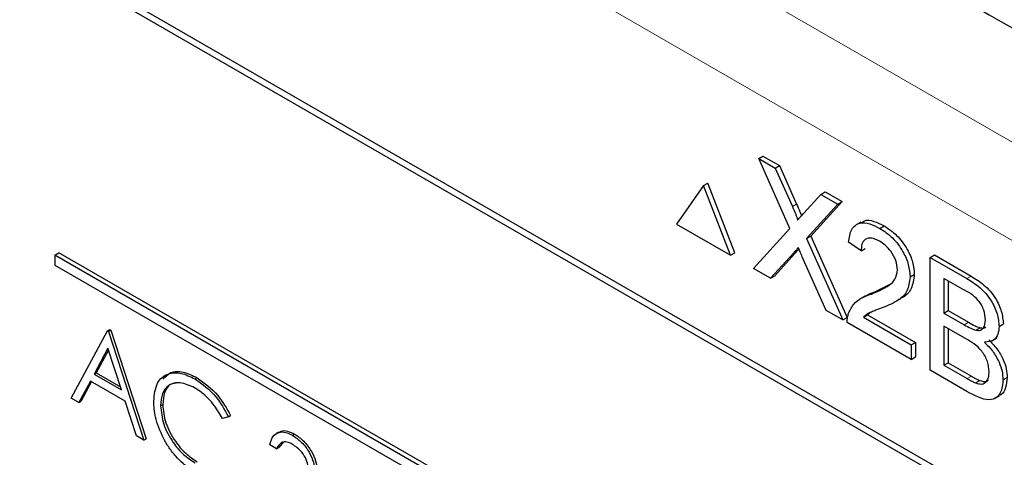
# Paper-space layout 'Blatt2' of a CAD drawing. Header units: millimetres. Extents: x 5 to 418, y 2 to 292.
# Tile 30 of 50: x 81.81 to 88.35, y 194.86 to 197.77. Entities that reach past the tile are written whole.
import ezdxf

# ---------------------------------------------------------------- set-up
doc = ezdxf.new("R2010")
doc.units = ezdxf.units.MM

psp = doc.layouts.new('Blatt2')

# ---------------------------------------------------------------- linework, layer by layer
at = {"color": 7, "linetype": 'Continuous', "lineweight": 18}
for p, q in [((77.6556, 203.1601), (95.4845, 192.8677)), ((95.2017, 192.3778), (77.3728, 202.6702)), ((86.9467, 196.5257), (86.975, 196.542)), ((86.9552, 196.2183), (86.9835, 196.2346)), ((88.1049, 196.0472), (88.1332, 196.0635)), ((88.0872, 195.7396), (88.1155, 195.756)), ((88.107, 195.3815), (88.1353, 195.3978))]:
    psp.add_line(p, q, dxfattribs=at)
at = {"color": 7, "linetype": 'Continuous', "lineweight": 25}
for p, q in [((93.429, 191.6047), (79.1454, 199.8504)), ((93.3885, 191.5814), (79.2464, 199.7454)), ((86.7227, 196.8452), (86.751, 196.8615)), ((86.9298, 196.3786), (86.7227, 196.8452)), ((86.7227, 196.8452), (86.8332, 196.7814)), ((86.751, 196.8615), (86.8615, 196.7977)), ((86.8332, 196.7814), (86.8615, 196.7977)), ((86.8615, 196.7977), (86.975, 196.542)), ((86.8332, 196.7814), (86.9467, 196.5257)), ((86.3559, 196.665), (86.3842, 196.6813)), ((86.5638, 196.2183), (86.3842, 196.6813)), ((86.3559, 196.665), (86.1763, 196.4094)), ((86.5356, 196.202), (86.3559, 196.665)), ((87.0229, 196.4815), (87.136, 196.6066)), ((87.136, 196.6066), (87.1643, 196.6229)), ((87.136, 196.6066), (87.2481, 196.5419)), ((87.1643, 196.6229), (87.2764, 196.5582)), ((87.2481, 196.5419), (87.041, 196.3132)), ((87.2764, 196.5582), (87.0693, 196.3295)), ((87.2481, 196.5419), (87.2764, 196.5582)), ((86.1763, 196.4094), (86.5356, 196.202)), ((87.4017, 196.4225), (87.3699, 196.4041)), ((86.6893, 196.1132), (86.9298, 196.3786)), ((87.5278, 196.3804), (87.5561, 196.3967)), ((87.041, 196.3132), (87.0693, 196.3295)), ((87.041, 196.3132), (87.2815, 195.7714)), ((87.0693, 196.3295), (87.3098, 195.7877)), ((87.4027, 196.2311), (87.3193, 196.2889)), ((82.0466, 196.2019), (82.0748, 196.2182)), ((90.843, 191.1565), (82.0748, 196.2182)), ((86.5356, 196.202), (86.5638, 196.2183)), ((86.9552, 196.2183), (86.8013, 196.0486)), ((86.9835, 196.2346), (86.8295, 196.0649)), ((86.9902, 196.2422), (86.9835, 196.2346)), ((87.4027, 196.2311), (87.431, 196.2474)), ((90.8147, 191.1402), (82.0466, 196.2019)), ((82.0466, 196.2019), (82.0466, 196.1366)), ((87.1708, 195.8353), (87.0125, 196.1921)), ((87.8614, 196.1878), (87.8897, 196.2042)), ((87.8614, 195.4366), (87.8614, 196.1878)), ((87.8614, 196.1878), (88.1049, 196.0472)), ((87.8897, 196.2042), (88.1332, 196.0635)), ((82.0466, 196.1366), (90.8147, 191.0749)), ((86.8013, 196.0486), (86.6893, 196.1132)), ((86.8013, 196.0486), (86.8295, 196.0649)), ((87.7279, 196.0575), (87.7562, 196.0738)), ((88.0771, 195.9766), (87.9531, 196.0482)), ((87.9531, 196.0482), (87.9531, 195.817)), ((87.9814, 196.0319), (87.9814, 195.8334)), ((87.4697, 195.9437), (87.4979, 195.96)), ((87.4979, 195.96), (87.5918, 196.0068)), ((87.4288, 195.9299), (87.3969, 195.9115)), ((87.6325, 195.8932), (87.6643, 195.9116)), ((87.2815, 195.7714), (87.1708, 195.8353)), ((87.4648, 195.8207), (87.4463, 195.8052)), ((87.9531, 195.817), (87.9814, 195.8334)), ((87.9531, 195.817), (88.0872, 195.7396)), ((87.9814, 195.8334), (88.1155, 195.756)), ((87.2815, 195.7714), (87.3098, 195.7877)), ((87.7363, 195.5088), (87.3109, 195.7544)), ((87.418, 195.7889), (87.4463, 195.8052)), ((87.418, 195.7889), (87.7363, 195.6051)), ((87.4463, 195.8052), (87.7646, 195.6215)), ((82.1561, 195.2506), (82.3976, 195.6991)), ((82.3976, 195.6991), (82.4118, 195.7072)), ((82.3976, 195.6991), (82.4042, 195.6953)), ((82.4042, 195.6953), (82.4183, 195.7035)), ((82.4042, 195.6953), (82.6391, 194.9717)), ((82.4118, 195.7072), (82.4183, 195.7035)), ((82.4183, 195.7035), (82.6533, 194.9799)), ((88.0965, 195.6476), (87.9531, 195.7304)), ((87.9531, 195.7304), (87.9531, 195.4703)), ((87.9814, 195.714), (87.9814, 195.4867)), ((88.1654, 195.7034), (88.1937, 195.7197)), ((88.3201, 195.7283), (88.3484, 195.7446)), ((87.7363, 195.6051), (87.7646, 195.6215)), ((87.7646, 195.6215), (87.7646, 195.5252)), ((88.2732, 195.6323), (88.3051, 195.6507)), ((82.4004, 195.5829), (82.3082, 195.4115)), ((82.4041, 195.5716), (82.3223, 195.4197)), ((82.4901, 195.3065), (82.4004, 195.5829)), ((87.7363, 195.6051), (87.7363, 195.5088)), ((87.7363, 195.5088), (87.7646, 195.5252)), ((88.1056, 195.2956), (87.8614, 195.4366)), ((87.9531, 195.4703), (87.9814, 195.4867)), ((87.9531, 195.4703), (88.107, 195.3815)), ((87.9814, 195.4867), (88.1353, 195.3978)), ((82.2834, 195.3655), (82.206, 195.2218)), ((82.2908, 195.3612), (82.2201, 195.23)), ((82.5142, 195.2323), (82.2834, 195.3655)), ((82.3082, 195.4115), (82.3223, 195.4197)), ((82.3082, 195.4115), (82.4901, 195.3065)), ((82.3223, 195.4197), (82.4836, 195.3266)), ((82.9783, 195.3789), (82.9925, 195.3871)), ((88.1627, 195.353), (88.191, 195.3693)), ((88.3451, 195.3725), (88.3734, 195.3889)), ((82.206, 195.2218), (82.1561, 195.2506)), ((82.206, 195.2218), (82.2201, 195.23)), ((82.5895, 195.0004), (82.5142, 195.2323)), ((88.2896, 195.2485), (88.3214, 195.2669)), ((82.7501, 195.2011), (82.7642, 195.2092)), ((83.2005, 195.1277), (83.1605, 195.1155)), ((83.2005, 195.1277), (83.2146, 195.1359)), ((82.6391, 194.9717), (82.5895, 195.0004)), ((82.6391, 194.9717), (82.6533, 194.9799)), ((83.5359, 195.026), (83.5182, 195.0158)), ((83.6262, 195.0049), (83.6403, 195.0131)), ((83.5203, 194.9153), (83.4746, 194.9417)), ((83.5203, 194.9153), (83.5344, 194.9235)), ((83.5662, 194.9616), (83.5344, 194.9235))]:
    psp.add_line(p, q, dxfattribs=at)
at = {"color": 7, "linetype": 'Continuous', "lineweight": 18}
psp.add_open_spline([(70.4336, 208.9133), (72.5097, 207.5846), (76.6629, 204.9265), (84.2463, 200.3513), (93.2134, 195.2031), (100.2793, 191.4971), (103.8145, 189.6429)], degree=3, knots=[0, 0, 0, 0, 0.197048, 0.394202, 0.696907, 1, 1, 1, 1], dxfattribs=at)
at = {"color": 7, "linetype": 'Continuous', "lineweight": 25}
for points, knots in [([(70.6, 208.5505), (71.9564, 207.6769), (74.894, 205.785), (79.5232, 202.9298), (84.468, 199.976), (89.5066, 197.071), (94.636, 194.2174), (99.4585, 191.617), (102.6075, 189.992), (103.9858, 189.2806)], [0, 0, 0, 0, 0.129176, 0.279747, 0.430402, 0.581177, 0.731953, 0.88267, 1, 1, 1, 1]), ([(86.975, 196.542), (86.9822, 196.525), (86.9922, 196.5013), (87.0036, 196.4746), (87.0055, 196.4654), (87.006, 196.4628)], [0, 0, 0, 0, 0.646868, 0.900964, 1, 1, 1, 1]), ([(86.9467, 196.5257), (86.954, 196.5087), (86.9642, 196.485), (86.9767, 196.4543), (86.9792, 196.4411), (86.9804, 196.4345)], [0, 0, 0, 0, 0.561274, 0.781747, 1, 1, 1, 1]), ([(86.9804, 196.4345), (86.9884, 196.4433), (87.0025, 196.459), (87.0167, 196.4746), (87.0229, 196.4815)], [0, 0, 0, 0, 0.560006, 1, 1, 1, 1]), ([(87.3193, 196.2889), (87.3241, 196.3195), (87.3337, 196.3804), (87.3896, 196.4218), (87.4594, 196.4156), (87.505, 196.3921), (87.5278, 196.3804)], [0, 0, 0, 0, 0.280233, 0.55889, 0.779132, 1, 1, 1, 1]), ([(87.4057, 196.4163), (87.412, 196.4222), (87.4322, 196.4412), (87.4886, 196.4304), (87.5336, 196.408), (87.5561, 196.3967)], [0, 0, 0, 0, 0.185648, 0.592246, 1, 1, 1, 1]), ([(87.5278, 196.3804), (87.5562, 196.3618), (87.6128, 196.3245), (87.6806, 196.2334), (87.7219, 196.1381), (87.7259, 196.0844), (87.7279, 196.0575)], [0, 0, 0, 0, 0.280482, 0.55964, 0.779749, 1, 1, 1, 1]), ([(87.5561, 196.3967), (87.5844, 196.3781), (87.6411, 196.3409), (87.7089, 196.2497), (87.7502, 196.1544), (87.7542, 196.1007), (87.7562, 196.0738)], [0, 0, 0, 0, 0.280482, 0.55964, 0.779749, 1, 1, 1, 1]), ([(87.5259, 196.2948), (87.508, 196.3036), (87.4721, 196.3213), (87.4289, 196.3125), (87.4058, 196.2782), (87.4037, 196.2468), (87.4027, 196.2311)], [0, 0, 0, 0, 0.280407, 0.559486, 0.779368, 1, 1, 1, 1]), ([(87.6445, 196.1047), (87.6423, 196.1252), (87.6379, 196.1662), (87.6042, 196.2259), (87.5651, 196.2695), (87.539, 196.2863), (87.5259, 196.2948)], [0, 0, 0, 0, 0.27908, 0.558608, 0.779042, 1, 1, 1, 1]), ([(86.9858, 196.2522), (86.98, 196.2459), (86.9697, 196.2347), (86.9596, 196.2233), (86.9552, 196.2183)], [0, 0, 0, 0, 0.560007, 1, 1, 1, 1]), ([(87.0125, 196.1921), (87.0075, 196.2033), (86.9986, 196.2234), (86.9897, 196.2434), (86.9858, 196.2522)], [0, 0, 0, 0, 0.560002, 1, 1, 1, 1]), ([(87.4697, 195.9437), (87.5112, 195.9608), (87.5691, 195.9845), (87.6331, 196.037), (87.6407, 196.0822), (87.6445, 196.1047)], [0, 0, 0, 0, 0.561314, 0.781388, 1, 1, 1, 1]), ([(87.7279, 196.0575), (87.7235, 196.0242), (87.7147, 195.9573), (87.6448, 195.8937), (87.5844, 195.8688), (87.5475, 195.8535)], [0, 0, 0, 0, 0.27874, 0.558832, 1, 1, 1, 1]), ([(87.7562, 196.0738), (87.7517, 196.0408), (87.7426, 195.9745), (87.6994, 195.9305), (87.6698, 195.9167), (87.6632, 195.9136)], [0, 0, 0, 0, 0.435657, 0.873427, 1, 1, 1, 1]), ([(88.1049, 196.0472), (88.1338, 196.0295), (88.1913, 195.9941), (88.2665, 195.9094), (88.3111, 195.8115), (88.3171, 195.756), (88.3201, 195.7283)], [0, 0, 0, 0, 0.281117, 0.560029, 0.780111, 1, 1, 1, 1]), ([(88.1332, 196.0635), (88.1621, 196.0458), (88.2196, 196.0104), (88.2948, 195.9257), (88.3394, 195.8279), (88.3454, 195.7724), (88.3484, 195.7446)], [0, 0, 0, 0, 0.281117, 0.560029, 0.780111, 1, 1, 1, 1]), ([(87.4291, 195.9293), (87.4383, 195.9345), (87.46, 195.947), (87.484, 195.9553), (87.4979, 195.96)], [0, 0, 0, 0, 0.421829, 1, 1, 1, 1]), ([(88.2284, 195.7719), (88.2264, 195.7935), (88.2235, 195.8258), (88.2036, 195.8718), (88.1594, 195.9327), (88.1137, 195.9571), (88.0771, 195.9766)], [0, 0, 0, 0, 0.249512, 0.375015, 0.500245, 1, 1, 1, 1]), ([(87.3197, 195.8162), (87.3307, 195.8389), (87.3488, 195.8765), (87.3898, 195.9085), (87.4282, 195.9289), (87.4558, 195.9388), (87.4697, 195.9437)], [0, 0, 0, 0, 0.339411, 0.559531, 0.779755, 1, 1, 1, 1]), ([(87.3109, 195.7544), (87.3112, 195.767), (87.3116, 195.7895), (87.3172, 195.808), (87.3197, 195.8162)], [0, 0, 0, 0, 0.5599601, 1, 1, 1, 1]), ([(87.5475, 195.8535), (87.5319, 195.8477), (87.5064, 195.8381), (87.4711, 195.8241), (87.4418, 195.8111), (87.4259, 195.7963), (87.418, 195.7889)], [0, 0, 0, 0, 0.340042, 0.560065, 0.780096, 1, 1, 1, 1]), ([(88.1155, 195.756), (88.1303, 195.7474), (88.1566, 195.7323), (88.1824, 195.7235), (88.1937, 195.7197)], [0, 0, 0, 0, 0.560391, 1, 1, 1, 1]), ([(88.1654, 195.7034), (88.1758, 195.7022), (88.1965, 195.6999), (88.2236, 195.7208), (88.2266, 195.7525), (88.2284, 195.7719)], [0, 0, 0, 0, 0.280872, 0.561065, 1, 1, 1, 1]), ([(88.0872, 195.7396), (88.102, 195.7311), (88.1283, 195.7159), (88.1541, 195.7072), (88.1654, 195.7034)], [0, 0, 0, 0, 0.560391, 1, 1, 1, 1]), ([(88.1937, 195.7197), (88.2046, 195.7176), (88.2191, 195.7149), (88.2283, 195.7232), (88.2305, 195.7252)], [0, 0, 0, 0, 0.753773, 1, 1, 1, 1]), ([(88.3201, 195.7283), (88.3183, 195.71), (88.3146, 195.6733), (88.2832, 195.6294), (88.2455, 195.6255), (88.2225, 195.623)], [0, 0, 0, 0, 0.28034, 0.560803, 1, 1, 1, 1]), ([(88.2534, 195.427), (88.2514, 195.4496), (88.2483, 195.4836), (88.2271, 195.5316), (88.183, 195.5971), (88.1349, 195.6252), (88.0965, 195.6476)], [0, 0, 0, 0, 0.249804, 0.375544, 0.501156, 1, 1, 1, 1]), ([(88.2225, 195.623), (88.2414, 195.6042), (88.2792, 195.5665), (88.3192, 195.4963), (88.3419, 195.4289), (88.344, 195.3913), (88.3451, 195.3725)], [0, 0, 0, 0, 0.28021, 0.559671, 0.779712, 1, 1, 1, 1]), ([(88.2508, 195.6393), (88.2697, 195.6205), (88.3074, 195.5829), (88.3475, 195.5126), (88.3702, 195.4453), (88.3723, 195.4077), (88.3734, 195.3889)], [0, 0, 0, 0, 0.28021, 0.559671, 0.779712, 1, 1, 1, 1]), ([(82.7669, 195.3781), (82.7824, 195.3951), (82.8158, 195.4318), (82.8993, 195.4323), (82.9614, 195.4022), (82.9925, 195.3871)], [0, 0, 0, 0, 0.303712, 0.651591, 1, 1, 1, 1]), ([(88.1627, 195.353), (88.177, 195.3488), (88.2056, 195.3404), (88.2357, 195.3573), (88.2513, 195.3884), (88.2527, 195.4141), (88.2534, 195.427)], [0, 0, 0, 0, 0.280291, 0.559018, 0.779404, 1, 1, 1, 1]), ([(82.7044, 195.2314), (82.709, 195.2748), (82.7183, 195.3616), (82.7937, 195.4191), (82.8843, 195.4251), (82.947, 195.3943), (82.9783, 195.3789)], [0, 0, 0, 0, 0.27951, 0.55908, 0.779373, 1, 1, 1, 1]), ([(82.9783, 195.3789), (83.0272, 195.3444), (83.1146, 195.2828), (83.1742, 195.1752), (83.2005, 195.1277)], [0, 0, 0, 0, 0.559512, 1, 1, 1, 1]), ([(82.9925, 195.3871), (83.0414, 195.3526), (83.1287, 195.291), (83.1883, 195.1833), (83.2146, 195.1359)], [0, 0, 0, 0, 0.559512, 1, 1, 1, 1]), ([(88.3451, 195.3725), (88.3431, 195.3489), (88.339, 195.3017), (88.3073, 195.253), (88.2316, 195.2284), (88.1576, 195.2679), (88.1056, 195.2956)], [0, 0, 0, 0, 0.187147, 0.374321, 0.560789, 1, 1, 1, 1]), ([(88.107, 195.3815), (88.1175, 195.3754), (88.1361, 195.3647), (88.1545, 195.3565), (88.1627, 195.353)], [0, 0, 0, 0, 0.560095, 1, 1, 1, 1]), ([(88.1353, 195.3978), (88.1457, 195.3918), (88.1644, 195.381), (88.1828, 195.3729), (88.191, 195.3693)], [0, 0, 0, 0, 0.560095, 1, 1, 1, 1]), ([(88.191, 195.3693), (88.2058, 195.3642), (88.2282, 195.3565), (88.2434, 195.3669), (88.2485, 195.3704)], [0, 0, 0, 0, 0.658904, 1, 1, 1, 1]), ([(88.3734, 195.3889), (88.3711, 195.3658), (88.3666, 195.3195), (88.3455, 195.2775), (88.3239, 195.2716), (88.3197, 195.2704)], [0, 0, 0, 0, 0.444766, 0.889597, 1, 1, 1, 1]), ([(82.9755, 195.3203), (82.943, 195.3347), (82.878, 195.3637), (82.8022, 195.3436), (82.757, 195.2858), (82.7524, 195.2293), (82.7501, 195.2011)], [0, 0, 0, 0, 0.279856, 0.55952, 0.779684, 1, 1, 1, 1]), ([(82.8655, 195.3538), (82.8479, 195.3518), (82.8084, 195.3471), (82.7716, 195.2929), (82.7667, 195.2371), (82.7642, 195.2092)], [0, 0, 0, 0, 0.2852419, 0.6424986, 1, 1, 1, 1]), ([(83.1605, 195.1155), (83.1439, 195.1451), (83.1165, 195.1939), (83.0667, 195.2505), (83.0219, 195.2911), (82.991, 195.3105), (82.9755, 195.3203)], [0, 0, 0, 0, 0.339326, 0.559464, 0.779729, 1, 1, 1, 1]), ([(82.769, 194.9845), (82.7479, 195.0323), (82.7102, 195.1177), (82.7062, 195.1966), (82.7044, 195.2314)], [0, 0, 0, 0, 0.559022, 1, 1, 1, 1]), ([(82.7501, 195.2011), (82.754, 195.1608), (82.7617, 195.0802), (82.8255, 194.9614), (82.9012, 194.872), (82.9528, 194.838), (82.9786, 194.821)], [0, 0, 0, 0, 0.279435, 0.558921, 0.779283, 1, 1, 1, 1]), ([(82.7642, 195.2092), (82.7681, 195.169), (82.7759, 195.0884), (82.8397, 194.9696), (82.9153, 194.8801), (82.9669, 194.8461), (82.9928, 194.8291)], [0, 0, 0, 0, 0.279435, 0.558921, 0.779283, 1, 1, 1, 1]), ([(83.5363, 195.0215), (83.5408, 195.0254), (83.5553, 195.0379), (83.5928, 195.0356), (83.6245, 195.0206), (83.6403, 195.0131)], [0, 0, 0, 0, 0.184617, 0.592142, 1, 1, 1, 1]), ([(82.9789, 194.7605), (82.9522, 194.7777), (82.908, 194.806), (82.85, 194.8637), (82.805, 194.9205), (82.781, 194.9632), (82.769, 194.9845)], [0, 0, 0, 0, 0.339839, 0.55993, 0.779964, 1, 1, 1, 1]), ([(83.4746, 194.9417), (83.4805, 194.9609), (83.4922, 194.9993), (83.5311, 195.0268), (83.5782, 195.0283), (83.6102, 195.0127), (83.6262, 195.0049)], [0, 0, 0, 0, 0.280285, 0.559677, 0.779749, 1, 1, 1, 1]), ([(83.6262, 195.0049), (83.6468, 194.9905), (83.688, 194.9616), (83.7373, 194.8953), (83.7686, 194.826), (83.7728, 194.7862), (83.7749, 194.7663)], [0, 0, 0, 0, 0.280085, 0.559867, 0.780099, 1, 1, 1, 1]), ([(83.6403, 195.0131), (83.6609, 194.9986), (83.7021, 194.9697), (83.7514, 194.9035), (83.7827, 194.8342), (83.7869, 194.7944), (83.789, 194.7745)], [0, 0, 0, 0, 0.280085, 0.559867, 0.780099, 1, 1, 1, 1]), ([(83.6268, 194.9443), (83.6135, 194.9507), (83.5871, 194.9635), (83.545, 194.9584), (83.5297, 194.9317), (83.5203, 194.9153)], [0, 0, 0, 0, 0.28064, 0.560366, 1, 1, 1, 1]), ([(83.7292, 194.793), (83.7266, 194.8098), (83.7214, 194.8437), (83.6824, 194.9043), (83.6479, 194.9291), (83.6268, 194.9443)], [0, 0, 0, 0, 0.278867, 0.560077, 1, 1, 1, 1])]:
    psp.add_open_spline(points, degree=3, knots=knots, dxfattribs=at)

doc.saveas('drawing.dxf')
